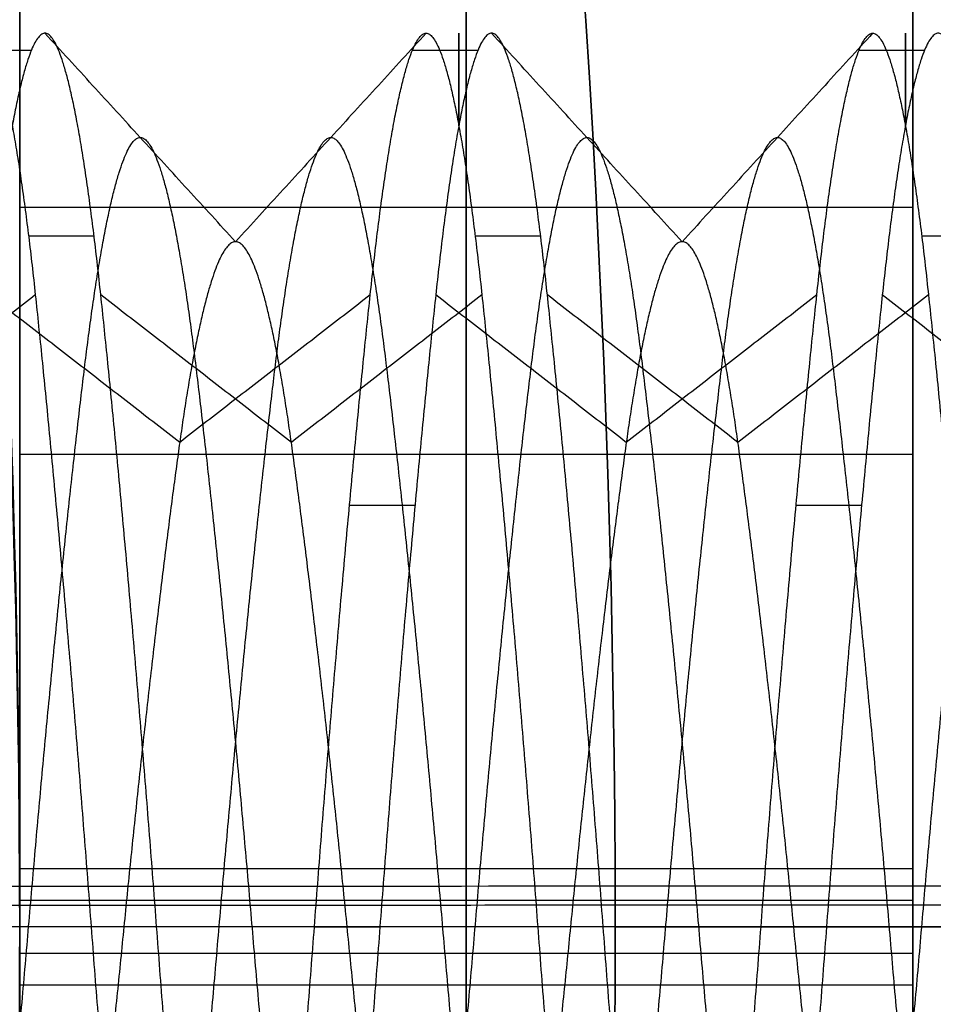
# Model space of a CAD drawing. Header units: millimetres. Extents: x -34.2 to 34.2, y -30.9 to 31.1.
# Tile 68 of 77: x 22.5 to 24, y 0 to 1.7. Entities that reach past the tile are written whole.
import ezdxf

# ---------------------------------------------------------------- set-up
doc = ezdxf.new("R2010")
doc.units = ezdxf.units.MM
for name, color, linetype, true_color in [('COTAS', 252, 'Continuous', 0x696969), ('IGES level 1', 7, 'Continuous', 0xe5eaed), ('IGES level 12', 7, 'Continuous', 0xffffff), ('IGES level 18', 7, 'Continuous', 0xffffff), ('IGES level 3', 7, 'Continuous', 0xe5eaed), ('IGES level 5', 7, 'Continuous', 0xe5eaed)]:
    doc.layers.add(name, color=color, linetype=linetype, true_color=true_color)

# ---------------------------------------------------------------- blocks, each defined once
blk = doc.blocks.new('Kivi_7w')
at = {"layer": 'IGES level 1', "extrusion": (0, 0, -1)}
for centre, radius, start, end in [((-7.573064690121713e-29, 2.831068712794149e-15, 0.8499999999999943), 31, 90, 270.0000000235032), ((7.993605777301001e-15, 1.77635683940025e-15, 1.399999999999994), 31, 90.00000000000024, 270.0000000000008), ((-7.573064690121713e-29, 2.831068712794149e-15, 0.1500000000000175), 30.85, 90, 270.0000000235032), ((0, 0), 30.7, 90.00000000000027, 270.0000000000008), ((-7.573064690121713e-29, 2.831068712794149e-15), 25.75, 90.0000000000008, 270.0000000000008), ((-7.573064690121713e-29, 2.831068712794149e-15), 24.25, 90.0000000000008, 270.0000000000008), ((-7.573064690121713e-29, 2.831068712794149e-15, 0.8500000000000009), 23.5, 90, 270.0000000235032), ((-8.835242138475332e-29, -1.77635683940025e-15), 23.5, 90.00000000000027, 270.0000000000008), ((-7.573064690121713e-29, 2.831068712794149e-15, -6.000000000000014), 25.75, 150.8095696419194, 209.190430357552), ((-7.573064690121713e-29, 2.831068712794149e-15, -6), 24.25, 150.393656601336, 209.6063433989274), ((-8.931344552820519e-10, -2.459273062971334e-10, -12.00000000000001), 24.24999999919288, 164.6063433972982, 195.3936566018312)]:
    blk.add_arc(centre, radius, start, end, dxfattribs=at)
at = {"layer": 'IGES level 1'}
for centre, radius, start, end in [((-9.992007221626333e-15, 1.77635683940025e-15, -0.2999999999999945), 31, 270.0000000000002, 89.9999999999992), ((7.573064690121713e-29, 2.831068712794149e-15, -1.549999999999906), 30.85, 270, 90.00000001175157), ((1.262177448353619e-28, 1.77635683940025e-15, -1.7), 30.7, 270.0000000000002, 90.0000000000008), ((1.009741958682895e-28, 1.77635683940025e-15), 25.75, 270.0000000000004, 90.0000000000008), ((6.310887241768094e-29, 1.77635683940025e-15), 24.25, 270.0000000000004, 90.0000000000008), ((8.835242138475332e-29, 1.77635683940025e-15, -1.700000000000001), 23.5, 270.0000000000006, 90.0000000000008)]:
    blk.add_arc(centre, radius, start, end, dxfattribs=at)
for points in [[(23.49999998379, 3.552713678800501e-15), (24.249999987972, 3.552713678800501e-15)], [(23.50000000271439, 3.552713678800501e-15, -1.700000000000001), (30.6999999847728, 3.552713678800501e-15, -1.700000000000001)]]:
    blk.add_open_spline(points, degree=1, dxfattribs=at)
at = {"layer": 'IGES level 12', "extrusion": (-1, 0, 0)}
for centre in [(-2.831068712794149e-15, 4.299999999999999, -23.2375), (-2.831068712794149e-15, 4.299999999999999, -23.9875)]:
    blk.add_arc(centre, 1.5, 153.6895232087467, 206.3104768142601, dxfattribs=at)
at = {"layer": 'IGES level 12'}
for points, weights, knots in [([(22.245, 2.831068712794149e-15, 2.799999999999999), (22.291875, 0.6213203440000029, 2.799999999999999), (22.33875, 1.060660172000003, 3.239339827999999), (22.385625, 1.500000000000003, 3.678679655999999), (22.4325, 1.500000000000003, 4.299999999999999), (22.479375, 1.500000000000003, 4.921320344), (22.52625, 1.060660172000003, 5.360660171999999), (22.573125, 0.6213203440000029, 5.8), (22.62, 2.831068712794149e-15, 5.799999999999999)], [1, 0.923879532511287, 1, 0.923879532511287, 1, 0.923879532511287, 1, 0.923879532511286, 1], [-3.357142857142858, -3.357142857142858, -3.357142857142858, -3.339285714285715, -3.339285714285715, -3.321428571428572, -3.321428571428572, -3.303571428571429, -3.303571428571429, -3.285714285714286, -3.285714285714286, -3.285714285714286]), ([(22.73, 2.831068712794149e-15, 5.799999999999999), (22.683125, 0.6213203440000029, 5.800000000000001), (22.63625, 1.060660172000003, 5.360660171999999), (22.589375, 1.500000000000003, 4.921320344), (22.5425, 1.500000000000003, 4.299999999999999), (22.495625, 1.500000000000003, 3.678679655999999), (22.44875, 1.060660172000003, 3.239339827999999), (22.401875, 0.6213203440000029, 2.8), (22.355, 2.831068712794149e-15, 2.799999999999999)], [1, 0.923879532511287, 1, 0.923879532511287, 1, 0.923879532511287, 1, 0.923879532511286, 1], [-1.5104189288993, -1.5104189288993, -1.5104189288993, -1.492561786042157, -1.492561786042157, -1.474704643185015, -1.474704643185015, -1.456847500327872, -1.456847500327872, -1.438990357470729, -1.438990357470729, -1.438990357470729]), ([(22.995, 2.831068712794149e-15, 2.799999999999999), (23.041875, 0.6213203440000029, 2.8), (23.08875, 1.060660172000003, 3.239339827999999), (23.135625, 1.500000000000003, 3.678679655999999), (23.1825, 1.500000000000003, 4.299999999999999), (23.229375, 1.500000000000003, 4.921320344), (23.27625, 1.060660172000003, 5.360660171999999), (23.323125, 0.6213203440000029, 5.800000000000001), (23.37, 2.831068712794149e-15, 5.799999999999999)], [1, 0.923879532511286, 1, 0.923879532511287, 1, 0.923879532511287, 1, 0.923879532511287, 1], [-3.214285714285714, -3.214285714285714, -3.214285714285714, -3.196428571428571, -3.196428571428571, -3.178571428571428, -3.178571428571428, -3.160714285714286, -3.160714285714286, -3.142857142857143, -3.142857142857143, -3.142857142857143]), ([(23.48, 2.831068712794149e-15, 5.799999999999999), (23.433125, 0.6213203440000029, 5.800000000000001), (23.38625, 1.060660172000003, 5.360660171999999), (23.339375, 1.500000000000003, 4.921320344), (23.2925, 1.500000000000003, 4.299999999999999), (23.245625, 1.500000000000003, 3.678679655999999), (23.19875, 1.060660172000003, 3.239339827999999), (23.151875, 0.6213203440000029, 2.799999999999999), (23.105, 2.831068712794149e-15, 2.799999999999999)], [1, 0.923879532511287, 1, 0.923879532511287, 1, 0.923879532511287, 1, 0.923879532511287, 1], [-1.653276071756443, -1.653276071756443, -1.653276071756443, -1.6354189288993, -1.6354189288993, -1.617561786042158, -1.617561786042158, -1.599704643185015, -1.599704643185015, -1.581847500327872, -1.581847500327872, -1.581847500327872]), ([(23.745, 2.831068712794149e-15, 2.799999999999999), (23.791875, 0.6213203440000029, 2.799999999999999), (23.83875, 1.060660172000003, 3.239339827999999), (23.885625, 1.500000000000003, 3.678679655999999), (23.9325, 1.500000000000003, 4.299999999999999), (23.979375, 1.500000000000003, 4.921320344), (24.02625, 1.060660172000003, 5.360660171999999), (24.073125, 0.6213203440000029, 5.800000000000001), (24.12, 2.831068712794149e-15, 5.799999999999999)], [1, 0.923879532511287, 1, 0.923879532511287, 1, 0.923879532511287, 1, 0.923879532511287, 1], [-3.071428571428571, -3.071428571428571, -3.071428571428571, -3.053571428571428, -3.053571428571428, -3.035714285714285, -3.035714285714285, -3.017857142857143, -3.017857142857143, -3, -3, -3]), ([(24.23, 2.831068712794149e-15, 5.799999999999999), (24.183125, 0.621320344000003, 5.800000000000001), (24.13625, 1.060660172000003, 5.360660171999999), (24.089375, 1.500000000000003, 4.921320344), (24.0425, 1.500000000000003, 4.299999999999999), (23.995625, 1.500000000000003, 3.678679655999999), (23.94875, 1.060660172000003, 3.239339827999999), (23.901875, 0.6213203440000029, 2.8), (23.855, 2.831068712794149e-15, 2.799999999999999)], [1, 0.923879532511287, 1, 0.923879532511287, 1, 0.923879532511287, 1, 0.923879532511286, 1], [-1.796133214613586, -1.796133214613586, -1.796133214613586, -1.778276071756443, -1.778276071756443, -1.7604189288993, -1.7604189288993, -1.742561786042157, -1.742561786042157, -1.724704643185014, -1.724704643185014, -1.724704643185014]), ([(20.04988974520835, 1.289212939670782, 4.605867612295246), (20.08417035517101, 1.202507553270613, 4.971325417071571), (20.11625, 0.9369164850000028, 5.236916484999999), (20.163125, 0.5488329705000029, 5.625), (20.21, 2.831068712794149e-15, 5.624999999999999), (20.256875, -0.5488329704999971, 5.625), (20.30375, -0.9369164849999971, 5.236916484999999), (20.350625, -1.324999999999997, 4.848832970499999), (20.3975, -1.324999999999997, 4.299999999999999), (20.444375, -1.324999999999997, 3.751167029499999), (20.49125, -0.9369164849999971, 3.363083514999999), (20.538125, -0.5488329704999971, 2.974999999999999), (20.585, 2.831068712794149e-15, 2.974999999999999), (20.631875, 0.5488329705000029, 2.974999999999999), (20.67875, 0.9369164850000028, 3.363083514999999), (20.725625, 1.325000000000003, 3.751167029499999), (20.7725, 1.325000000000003, 4.299999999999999), (20.819375, 1.325000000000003, 4.848832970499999), (20.86625, 0.9369164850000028, 5.236916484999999), (20.913125, 0.5488329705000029, 5.625), (20.96, 2.831068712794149e-15, 5.624999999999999), (21.006875, -0.5488329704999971, 5.625), (21.05375, -0.9369164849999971, 5.236916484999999), (21.100625, -1.324999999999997, 4.848832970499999), (21.1475, -1.324999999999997, 4.299999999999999), (21.194375, -1.324999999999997, 3.751167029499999), (21.24125, -0.9369164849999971, 3.363083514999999), (21.288125, -0.5488329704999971, 2.974999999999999), (21.335, 2.831068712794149e-15, 2.974999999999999), (21.381875, 0.5488329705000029, 2.974999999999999), (21.42875, 0.9369164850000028, 3.363083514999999), (21.475625, 1.325000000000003, 3.751167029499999), (21.5225, 1.325000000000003, 4.299999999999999), (21.569375, 1.325000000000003, 4.848832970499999), (21.61625, 0.9369164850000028, 5.236916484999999), (21.663125, 0.5488329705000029, 5.625), (21.71, 2.831068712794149e-15, 5.624999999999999), (21.756875, -0.5488329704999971, 5.625), (21.80375, -0.9369164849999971, 5.236916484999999), (21.850625, -1.324999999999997, 4.848832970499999), (21.8975, -1.324999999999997, 4.299999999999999), (21.944375, -1.324999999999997, 3.751167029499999), (21.99125, -0.9369164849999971, 3.363083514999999), (22.038125, -0.5488329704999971, 2.974999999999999), (22.085, 2.831068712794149e-15, 2.974999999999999), (22.131875, 0.5488329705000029, 2.974999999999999), (22.17875, 0.9369164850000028, 3.363083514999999), (22.225625, 1.325000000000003, 3.751167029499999), (22.2725, 1.325000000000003, 4.299999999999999), (22.319375, 1.325000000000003, 4.848832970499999), (22.36625, 0.9369164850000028, 5.236916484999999), (22.413125, 0.5488329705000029, 5.625), (22.46, 2.831068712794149e-15, 5.624999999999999), (22.506875, -0.5488329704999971, 5.625), (22.55375, -0.9369164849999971, 5.236916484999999), (22.600625, -1.324999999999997, 4.848832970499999), (22.6475, -1.324999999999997, 4.299999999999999), (22.694375, -1.324999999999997, 3.751167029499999), (22.74125, -0.9369164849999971, 3.363083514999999), (22.788125, -0.5488329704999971, 2.974999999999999), (22.835, 2.831068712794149e-15, 2.974999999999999), (22.881875, 0.5488329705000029, 2.974999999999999), (22.92875, 0.9369164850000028, 3.363083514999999), (22.975625, 1.325000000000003, 3.751167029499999), (23.0225, 1.325000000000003, 4.299999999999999), (23.069375, 1.325000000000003, 4.848832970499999), (23.11625, 0.9369164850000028, 5.236916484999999), (23.163125, 0.5488329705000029, 5.625), (23.21, 2.831068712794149e-15, 5.624999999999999), (23.256875, -0.5488329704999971, 5.625), (23.30375, -0.9369164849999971, 5.236916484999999), (23.350625, -1.324999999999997, 4.848832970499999), (23.3975, -1.324999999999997, 4.299999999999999), (23.444375, -1.324999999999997, 3.751167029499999), (23.49125, -0.9369164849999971, 3.363083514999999), (23.538125, -0.5488329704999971, 2.974999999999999), (23.585, 2.831068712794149e-15, 2.974999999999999), (23.631875, 0.5488329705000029, 2.974999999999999), (23.67875, 0.9369164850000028, 3.363083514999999), (23.725625, 1.325000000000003, 3.751167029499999), (23.7725, 1.325000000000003, 4.299999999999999), (23.819375, 1.325000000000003, 4.848832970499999), (23.86625, 0.9369164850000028, 5.236916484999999), (23.913125, 0.5488329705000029, 5.625), (23.96, 2.831068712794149e-15, 5.624999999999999), (24.006875, -0.5488329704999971, 5.625), (24.05375, -0.9369164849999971, 5.236916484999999), (24.100625, -1.324999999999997, 4.848832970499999), (24.1475, -1.324999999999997, 4.299999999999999), (24.194375, -1.324999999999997, 3.751167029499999), (24.24125, -0.9369164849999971, 3.363083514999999), (24.288125, -0.5488329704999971, 2.974999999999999), (24.335, 2.831068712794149e-15, 2.974999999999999), (24.381875, 0.5488329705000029, 2.974999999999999), (24.42875, 0.9369164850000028, 3.363083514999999), (24.475625, 1.325000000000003, 3.751167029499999), (24.5225, 1.325000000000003, 4.299999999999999), (24.569375, 1.325000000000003, 4.848832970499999), (24.61625, 0.9369164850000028, 5.236916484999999), (24.663125, 0.5488329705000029, 5.625), (24.71, 2.831068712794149e-15, 5.624999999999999)], [0.968103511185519, 0.9466233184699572, 1, 0.923879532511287, 1, 0.923879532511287, 1, 0.923879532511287, 1, 0.923879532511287, 1, 0.923879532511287, 1, 0.923879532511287, 1, 0.923879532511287, 1, 0.923879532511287, 1, 0.923879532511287, 1, 0.923879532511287, 1, 0.923879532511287, 1, 0.923879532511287, 1, 0.923879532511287, 1, 0.923879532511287, 1, 0.923879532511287, 1, 0.923879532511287, 1, 0.923879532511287, 1, 0.923879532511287, 1, 0.923879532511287, 1, 0.923879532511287, 1, 0.923879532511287, 1, 0.923879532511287, 1, 0.923879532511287, 1, 0.923879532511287, 1, 0.923879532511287, 1, 0.923879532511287, 1, 0.923879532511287, 1, 0.923879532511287, 1, 0.923879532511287, 1, 0.923879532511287, 1, 0.923879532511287, 1, 0.923879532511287, 1, 0.923879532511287, 1, 0.923879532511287, 1, 0.923879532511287, 1, 0.923879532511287, 1, 0.923879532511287, 1, 0.923879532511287, 1, 0.923879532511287, 1, 0.923879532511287, 1, 0.923879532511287, 1, 0.923879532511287, 1, 0.923879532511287, 1, 0.923879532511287, 1, 0.923879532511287, 1, 0.923879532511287, 1, 0.923879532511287, 1, 0.923879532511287, 1, 0.923879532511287, 1], [0.1124783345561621, 0.1124783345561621, 0.1124783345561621, 0.125, 0.125, 0.142857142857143, 0.142857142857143, 0.160714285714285, 0.160714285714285, 0.178571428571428, 0.178571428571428, 0.196428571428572, 0.196428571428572, 0.214285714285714, 0.214285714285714, 0.232142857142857, 0.232142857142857, 0.25, 0.25, 0.267857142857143, 0.267857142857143, 0.285714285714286, 0.285714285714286, 0.303571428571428, 0.303571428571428, 0.321428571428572, 0.321428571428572, 0.339285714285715, 0.339285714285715, 0.357142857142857, 0.357142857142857, 0.375, 0.375, 0.392857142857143, 0.392857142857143, 0.410714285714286, 0.410714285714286, 0.428571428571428, 0.428571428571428, 0.446428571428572, 0.446428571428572, 0.464285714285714, 0.464285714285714, 0.482142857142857, 0.482142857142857, 0.5, 0.5, 0.517857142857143, 0.517857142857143, 0.535714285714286, 0.535714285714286, 0.553571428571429, 0.553571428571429, 0.571428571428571, 0.571428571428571, 0.589285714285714, 0.589285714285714, 0.607142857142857, 0.607142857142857, 0.625, 0.625, 0.642857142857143, 0.642857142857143, 0.660714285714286, 0.660714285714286, 0.678571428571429, 0.678571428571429, 0.696428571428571, 0.696428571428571, 0.714285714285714, 0.714285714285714, 0.732142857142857, 0.732142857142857, 0.75, 0.75, 0.767857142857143, 0.767857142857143, 0.785714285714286, 0.785714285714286, 0.803571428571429, 0.803571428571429, 0.821428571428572, 0.821428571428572, 0.839285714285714, 0.839285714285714, 0.857142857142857, 0.857142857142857, 0.875, 0.875, 0.892857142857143, 0.892857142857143, 0.910714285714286, 0.910714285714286, 0.928571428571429, 0.928571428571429, 0.946428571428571, 0.946428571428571, 0.964285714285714, 0.964285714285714, 0.982142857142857, 0.982142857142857, 1, 1, 1]), ([(20.05010925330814, -1.289210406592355, 4.605878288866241), (20.06425886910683, -1.324999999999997, 4.455032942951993), (20.0775, -1.324999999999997, 4.299999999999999), (20.124375, -1.324999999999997, 3.751167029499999), (20.17125, -0.9369164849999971, 3.363083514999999), (20.218125, -0.5488329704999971, 2.974999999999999), (20.265, 2.831068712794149e-15, 2.974999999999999), (20.311875, 0.5488329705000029, 2.974999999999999), (20.35875, 0.9369164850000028, 3.363083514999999), (20.405625, 1.325000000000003, 3.751167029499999), (20.4525, 1.325000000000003, 4.299999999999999), (20.499375, 1.325000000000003, 4.848832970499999), (20.54625, 0.9369164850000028, 5.236916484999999), (20.593125, 0.5488329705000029, 5.625), (20.64, 2.831068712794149e-15, 5.624999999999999), (20.686875, -0.5488329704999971, 5.625), (20.73375, -0.9369164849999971, 5.236916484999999), (20.780625, -1.324999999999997, 4.848832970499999), (20.8275, -1.324999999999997, 4.299999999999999), (20.874375, -1.324999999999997, 3.751167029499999), (20.92125, -0.9369164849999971, 3.363083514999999), (20.968125, -0.5488329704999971, 2.974999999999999), (21.015, 2.831068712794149e-15, 2.974999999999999), (21.061875, 0.5488329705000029, 2.974999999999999), (21.10875, 0.9369164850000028, 3.363083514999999), (21.155625, 1.325000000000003, 3.751167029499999), (21.2025, 1.325000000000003, 4.299999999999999), (21.249375, 1.325000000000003, 4.848832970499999), (21.29625, 0.9369164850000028, 5.236916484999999), (21.343125, 0.5488329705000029, 5.625), (21.39, 2.831068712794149e-15, 5.624999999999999), (21.436875, -0.5488329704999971, 5.625), (21.48375, -0.9369164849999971, 5.236916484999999), (21.530625, -1.324999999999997, 4.848832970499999), (21.5775, -1.324999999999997, 4.299999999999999), (21.624375, -1.324999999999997, 3.751167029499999), (21.67125, -0.9369164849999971, 3.363083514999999), (21.718125, -0.5488329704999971, 2.974999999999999), (21.765, 2.831068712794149e-15, 2.974999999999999), (21.811875, 0.5488329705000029, 2.974999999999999), (21.85875, 0.9369164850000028, 3.363083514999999), (21.905625, 1.325000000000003, 3.751167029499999), (21.9525, 1.325000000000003, 4.299999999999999), (21.999375, 1.325000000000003, 4.848832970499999), (22.04625, 0.9369164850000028, 5.236916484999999), (22.093125, 0.5488329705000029, 5.625), (22.14, 2.831068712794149e-15, 5.624999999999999), (22.186875, -0.5488329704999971, 5.625), (22.23375, -0.9369164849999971, 5.236916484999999), (22.280625, -1.324999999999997, 4.848832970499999), (22.3275, -1.324999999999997, 4.299999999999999), (22.374375, -1.324999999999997, 3.751167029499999), (22.42125, -0.9369164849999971, 3.363083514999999), (22.468125, -0.5488329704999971, 2.974999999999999), (22.515, 2.831068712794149e-15, 2.974999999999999), (22.561875, 0.5488329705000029, 2.974999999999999), (22.60875, 0.9369164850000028, 3.363083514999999), (22.655625, 1.325000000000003, 3.751167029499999), (22.7025, 1.325000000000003, 4.299999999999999), (22.749375, 1.325000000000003, 4.848832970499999), (22.79625, 0.9369164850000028, 5.236916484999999), (22.843125, 0.5488329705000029, 5.625), (22.89, 2.831068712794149e-15, 5.624999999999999), (22.936875, -0.5488329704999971, 5.625), (22.98375, -0.9369164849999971, 5.236916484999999), (23.030625, -1.324999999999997, 4.848832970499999), (23.0775, -1.324999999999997, 4.299999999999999), (23.124375, -1.324999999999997, 3.751167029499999), (23.17125, -0.9369164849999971, 3.363083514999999), (23.218125, -0.5488329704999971, 2.974999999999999), (23.265, 2.831068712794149e-15, 2.974999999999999), (23.311875, 0.5488329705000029, 2.974999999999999), (23.35875, 0.9369164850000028, 3.363083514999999), (23.405625, 1.325000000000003, 3.751167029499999), (23.4525, 1.325000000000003, 4.299999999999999), (23.499375, 1.325000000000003, 4.848832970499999), (23.54625, 0.9369164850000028, 5.236916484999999), (23.593125, 0.5488329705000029, 5.625), (23.64, 2.831068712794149e-15, 5.624999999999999), (23.686875, -0.5488329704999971, 5.625), (23.73375, -0.9369164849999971, 5.236916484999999), (23.780625, -1.324999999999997, 4.848832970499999), (23.8275, -1.324999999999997, 4.299999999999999), (23.874375, -1.324999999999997, 3.751167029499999), (23.92125, -0.9369164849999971, 3.363083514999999), (23.968125, -0.5488329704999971, 2.974999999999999), (24.015, 2.831068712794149e-15, 2.974999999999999), (24.061875, 0.5488329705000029, 2.974999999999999), (24.10875, 0.9369164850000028, 3.363083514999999), (24.155625, 1.325000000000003, 3.751167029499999), (24.2025, 1.325000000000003, 4.299999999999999), (24.249375, 1.325000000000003, 4.848832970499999), (24.29625, 0.9369164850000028, 5.236916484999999), (24.343125, 0.5488329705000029, 5.625), (24.39, 2.831068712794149e-15, 5.624999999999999)], [0.9681028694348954, 0.9772554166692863, 1, 0.923879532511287, 1, 0.923879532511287, 1, 0.923879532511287, 1, 0.923879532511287, 1, 0.923879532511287, 1, 0.923879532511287, 1, 0.923879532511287, 1, 0.923879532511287, 1, 0.923879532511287, 1, 0.923879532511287, 1, 0.923879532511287, 1, 0.923879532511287, 1, 0.923879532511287, 1, 0.923879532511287, 1, 0.923879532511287, 1, 0.923879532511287, 1, 0.923879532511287, 1, 0.923879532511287, 1, 0.923879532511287, 1, 0.923879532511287, 1, 0.923879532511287, 1, 0.923879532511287, 1, 0.923879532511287, 1, 0.923879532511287, 1, 0.923879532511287, 1, 0.923879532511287, 1, 0.923879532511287, 1, 0.923879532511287, 1, 0.923879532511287, 1, 0.923879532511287, 1, 0.923879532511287, 1, 0.923879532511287, 1, 0.923879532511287, 1, 0.923879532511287, 1, 0.923879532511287, 1, 0.923879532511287, 1, 0.923879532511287, 1, 0.923879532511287, 1, 0.923879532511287, 1, 0.923879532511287, 1, 0.923879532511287, 1, 0.923879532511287, 1, 0.923879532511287, 1, 0.923879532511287, 1, 0.923879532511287, 1, 0.923879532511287, 1], [0.1732357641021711, 0.1732357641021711, 0.1732357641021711, 0.178571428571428, 0.178571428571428, 0.196428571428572, 0.196428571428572, 0.214285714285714, 0.214285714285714, 0.232142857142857, 0.232142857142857, 0.25, 0.25, 0.267857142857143, 0.267857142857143, 0.285714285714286, 0.285714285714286, 0.303571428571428, 0.303571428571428, 0.321428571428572, 0.321428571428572, 0.339285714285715, 0.339285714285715, 0.357142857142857, 0.357142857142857, 0.375, 0.375, 0.392857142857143, 0.392857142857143, 0.410714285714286, 0.410714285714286, 0.428571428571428, 0.428571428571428, 0.446428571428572, 0.446428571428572, 0.464285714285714, 0.464285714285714, 0.482142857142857, 0.482142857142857, 0.5, 0.5, 0.517857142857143, 0.517857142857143, 0.535714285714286, 0.535714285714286, 0.553571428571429, 0.553571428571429, 0.571428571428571, 0.571428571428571, 0.589285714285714, 0.589285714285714, 0.607142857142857, 0.607142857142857, 0.625, 0.625, 0.642857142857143, 0.642857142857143, 0.660714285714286, 0.660714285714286, 0.678571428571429, 0.678571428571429, 0.696428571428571, 0.696428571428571, 0.714285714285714, 0.714285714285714, 0.732142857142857, 0.732142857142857, 0.75, 0.75, 0.767857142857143, 0.767857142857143, 0.785714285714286, 0.785714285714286, 0.803571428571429, 0.803571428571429, 0.821428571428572, 0.821428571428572, 0.839285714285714, 0.839285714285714, 0.857142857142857, 0.857142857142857, 0.875, 0.875, 0.892857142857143, 0.892857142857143, 0.910714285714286, 0.910714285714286, 0.928571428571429, 0.928571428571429, 0.946428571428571, 0.946428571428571, 0.964285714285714, 0.964285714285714, 0.982142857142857, 0.982142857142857, 1, 1, 1]), ([(24.55, 2.831068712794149e-15, 5.449999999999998), (24.50312500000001, 0.4763455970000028, 5.45), (24.45625, 0.8131727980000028, 5.113172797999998), (24.40937500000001, 1.150000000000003, 4.776345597), (24.3625, 1.150000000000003, 4.299999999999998), (24.31562500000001, 1.150000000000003, 3.823654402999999), (24.26875, 0.8131727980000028, 3.486827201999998), (24.22187500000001, 0.4763455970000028, 3.149999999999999), (24.175, 2.831068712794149e-15, 3.149999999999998), (24.12812500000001, -0.4763455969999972, 3.149999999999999), (24.08125, -0.8131727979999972, 3.486827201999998), (24.03437500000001, -1.149999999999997, 3.823654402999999), (23.9875, -1.149999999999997, 4.299999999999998), (23.94062500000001, -1.149999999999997, 4.776345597), (23.89375, -0.8131727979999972, 5.113172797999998), (23.84687500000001, -0.4763455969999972, 5.45), (23.8, 2.831068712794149e-15, 5.449999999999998), (23.75312500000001, 0.4763455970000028, 5.45), (23.70625, 0.8131727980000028, 5.113172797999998), (23.659375, 1.150000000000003, 4.776345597), (23.6125, 1.150000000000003, 4.299999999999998), (23.565625, 1.150000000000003, 3.823654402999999), (23.51875, 0.8131727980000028, 3.486827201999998), (23.471875, 0.4763455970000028, 3.149999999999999), (23.425, 2.831068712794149e-15, 3.149999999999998), (23.378125, -0.4763455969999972, 3.149999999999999), (23.33125, -0.8131727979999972, 3.486827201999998), (23.284375, -1.149999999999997, 3.823654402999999), (23.2375, -1.149999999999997, 4.299999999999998), (23.190625, -1.149999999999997, 4.776345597), (23.14375, -0.8131727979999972, 5.113172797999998), (23.096875, -0.4763455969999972, 5.45), (23.05, 2.831068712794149e-15, 5.449999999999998), (23.003125, 0.4763455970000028, 5.45), (22.95625, 0.8131727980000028, 5.113172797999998), (22.909375, 1.150000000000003, 4.776345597), (22.8625, 1.150000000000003, 4.299999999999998), (22.815625, 1.150000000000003, 3.823654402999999), (22.76875, 0.8131727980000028, 3.486827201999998), (22.721875, 0.4763455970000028, 3.149999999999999), (22.675, 2.831068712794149e-15, 3.149999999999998), (22.628125, -0.4763455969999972, 3.149999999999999), (22.58125, -0.8131727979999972, 3.486827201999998), (22.534375, -1.149999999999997, 3.823654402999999), (22.4875, -1.149999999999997, 4.299999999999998), (22.440625, -1.149999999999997, 4.776345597), (22.39375, -0.8131727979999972, 5.113172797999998), (22.346875, -0.4763455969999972, 5.45), (22.3, 2.831068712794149e-15, 5.449999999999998), (22.25312500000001, 0.4763455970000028, 5.45), (22.20625, 0.8131727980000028, 5.113172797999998), (22.15937500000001, 1.150000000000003, 4.776345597), (22.1125, 1.150000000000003, 4.299999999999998), (22.06562500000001, 1.150000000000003, 3.823654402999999), (22.01875, 0.8131727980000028, 3.486827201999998), (21.97187500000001, 0.4763455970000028, 3.149999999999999), (21.925, 2.831068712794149e-15, 3.149999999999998), (21.87812500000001, -0.4763455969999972, 3.149999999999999), (21.83125, -0.8131727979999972, 3.486827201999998), (21.78437500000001, -1.149999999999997, 3.823654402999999), (21.7375, -1.149999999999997, 4.299999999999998), (21.69062500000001, -1.149999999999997, 4.776345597), (21.64375, -0.8131727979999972, 5.113172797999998), (21.59687500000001, -0.4763455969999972, 5.45), (21.55, 2.831068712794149e-15, 5.449999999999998), (21.50312500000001, 0.4763455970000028, 5.45), (21.45625, 0.8131727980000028, 5.113172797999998), (21.409375, 1.150000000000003, 4.776345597), (21.3625, 1.150000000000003, 4.299999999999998), (21.315625, 1.150000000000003, 3.823654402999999), (21.26875, 0.8131727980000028, 3.486827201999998), (21.221875, 0.4763455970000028, 3.149999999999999), (21.175, 2.831068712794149e-15, 3.149999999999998), (21.128125, -0.4763455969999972, 3.149999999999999), (21.08125, -0.8131727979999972, 3.486827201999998), (21.034375, -1.149999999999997, 3.823654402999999), (20.9875, -1.149999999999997, 4.299999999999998), (20.940625, -1.149999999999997, 4.776345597), (20.89375, -0.8131727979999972, 5.113172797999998), (20.846875, -0.4763455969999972, 5.45), (20.8, 2.831068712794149e-15, 5.449999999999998), (20.753125, 0.4763455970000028, 5.45), (20.70625, 0.8131727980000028, 5.113172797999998), (20.659375, 1.150000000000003, 4.776345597), (20.6125, 1.150000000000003, 4.299999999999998), (20.565625, 1.150000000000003, 3.823654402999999), (20.51875, 0.8131727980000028, 3.486827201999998), (20.471875, 0.4763455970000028, 3.149999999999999), (20.425, 2.831068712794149e-15, 3.149999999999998), (20.378125, -0.4763455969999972, 3.149999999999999), (20.33125, -0.8131727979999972, 3.486827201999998), (20.284375, -1.149999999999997, 3.823654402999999), (20.2375, -1.149999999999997, 4.299999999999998), (20.190625, -1.149999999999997, 4.776345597), (20.14375, -0.8131727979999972, 5.113172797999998), (20.096875, -0.4763455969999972, 5.45), (20.05, 2.831068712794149e-15, 5.449999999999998)], [1, 0.923879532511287, 1, 0.923879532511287, 1, 0.923879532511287, 1, 0.923879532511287, 1, 0.923879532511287, 1, 0.923879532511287, 1, 0.923879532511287, 1, 0.923879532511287, 1, 0.923879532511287, 1, 0.923879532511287, 1, 0.923879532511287, 1, 0.923879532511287, 1, 0.923879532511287, 1, 0.923879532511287, 1, 0.923879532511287, 1, 0.923879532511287, 1, 0.923879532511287, 1, 0.923879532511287, 1, 0.923879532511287, 1, 0.923879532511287, 1, 0.923879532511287, 1, 0.923879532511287, 1, 0.923879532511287, 1, 0.923879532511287, 1, 0.923879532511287, 1, 0.923879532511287, 1, 0.923879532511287, 1, 0.923879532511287, 1, 0.923879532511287, 1, 0.923879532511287, 1, 0.923879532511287, 1, 0.923879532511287, 1, 0.923879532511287, 1, 0.923879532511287, 1, 0.923879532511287, 1, 0.923879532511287, 1, 0.923879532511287, 1, 0.923879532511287, 1, 0.923879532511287, 1, 0.923879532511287, 1, 0.923879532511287, 1, 0.923879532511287, 1, 0.923879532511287, 1, 0.923879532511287, 1, 0.923879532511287, 1, 0.923879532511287, 1, 0.923879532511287, 1, 0.923879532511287, 1], [-1.857142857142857, -1.857142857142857, -1.857142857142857, -1.839285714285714, -1.839285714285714, -1.821428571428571, -1.821428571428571, -1.803571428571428, -1.803571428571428, -1.785714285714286, -1.785714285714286, -1.767857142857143, -1.767857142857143, -1.75, -1.75, -1.732142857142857, -1.732142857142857, -1.714285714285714, -1.714285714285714, -1.696428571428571, -1.696428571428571, -1.678571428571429, -1.678571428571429, -1.660714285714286, -1.660714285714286, -1.642857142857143, -1.642857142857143, -1.625, -1.625, -1.607142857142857, -1.607142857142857, -1.589285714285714, -1.589285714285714, -1.571428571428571, -1.571428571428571, -1.553571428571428, -1.553571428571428, -1.535714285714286, -1.535714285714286, -1.517857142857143, -1.517857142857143, -1.5, -1.5, -1.482142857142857, -1.482142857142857, -1.464285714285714, -1.464285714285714, -1.446428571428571, -1.446428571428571, -1.428571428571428, -1.428571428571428, -1.410714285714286, -1.410714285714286, -1.392857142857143, -1.392857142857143, -1.375, -1.375, -1.357142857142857, -1.357142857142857, -1.339285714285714, -1.339285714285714, -1.321428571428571, -1.321428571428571, -1.303571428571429, -1.303571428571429, -1.285714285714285, -1.285714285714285, -1.267857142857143, -1.267857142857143, -1.25, -1.25, -1.232142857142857, -1.232142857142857, -1.214285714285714, -1.214285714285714, -1.196428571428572, -1.196428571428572, -1.178571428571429, -1.178571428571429, -1.160714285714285, -1.160714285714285, -1.142857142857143, -1.142857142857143, -1.125, -1.125, -1.107142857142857, -1.107142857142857, -1.089285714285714, -1.089285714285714, -1.071428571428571, -1.071428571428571, -1.053571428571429, -1.053571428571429, -1.035714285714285, -1.035714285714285, -1.017857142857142, -1.017857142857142, -1, -1, -1]), ([(22.62, 2.831068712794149e-15, 5.799999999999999), (22.666875, -0.6213203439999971, 5.800000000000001), (22.71375, -1.060660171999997, 5.360660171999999), (22.760625, -1.499999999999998, 4.921320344), (22.8075, -1.499999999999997, 4.299999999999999), (22.854375, -1.499999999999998, 3.678679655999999), (22.90125, -1.060660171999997, 3.239339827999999), (22.948125, -0.6213203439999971, 2.799999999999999), (22.995, 2.831068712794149e-15, 2.799999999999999)], [1, 0.923879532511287, 1, 0.923879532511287, 1, 0.923879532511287, 1, 0.923879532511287, 1], [-3.285714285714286, -3.285714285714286, -3.285714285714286, -3.267857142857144, -3.267857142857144, -3.25, -3.25, -3.232142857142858, -3.232142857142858, -3.214285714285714, -3.214285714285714, -3.214285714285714]), ([(23.105, 2.831068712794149e-15, 2.799999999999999), (23.058125, -0.6213203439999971, 2.799999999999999), (23.01125, -1.060660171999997, 3.239339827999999), (22.964375, -1.499999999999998, 3.678679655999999), (22.9175, -1.499999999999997, 4.299999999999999), (22.870625, -1.499999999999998, 4.921320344), (22.82375, -1.060660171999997, 5.360660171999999), (22.776875, -0.6213203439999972, 5.8), (22.73, 2.831068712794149e-15, 5.799999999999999)], [1, 0.923879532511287, 1, 0.923879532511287, 1, 0.923879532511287, 1, 0.923879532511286, 1], [-1.581847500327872, -1.581847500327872, -1.581847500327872, -1.563990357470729, -1.563990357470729, -1.546133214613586, -1.546133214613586, -1.528276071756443, -1.528276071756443, -1.5104189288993, -1.5104189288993, -1.5104189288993]), ([(23.37, 2.831068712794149e-15, 5.799999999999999), (23.416875, -0.6213203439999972, 5.8), (23.46375, -1.060660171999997, 5.360660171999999), (23.510625, -1.499999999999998, 4.921320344), (23.5575, -1.499999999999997, 4.299999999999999), (23.604375, -1.499999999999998, 3.678679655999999), (23.65125, -1.060660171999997, 3.239339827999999), (23.698125, -0.6213203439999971, 2.799999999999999), (23.745, 2.831068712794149e-15, 2.799999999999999)], [1, 0.923879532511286, 1, 0.923879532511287, 1, 0.923879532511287, 1, 0.923879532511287, 1], [-3.142857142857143, -3.142857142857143, -3.142857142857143, -3.125, -3.125, -3.107142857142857, -3.107142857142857, -3.089285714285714, -3.089285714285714, -3.071428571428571, -3.071428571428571, -3.071428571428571]), ([(23.855, 2.831068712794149e-15, 2.799999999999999), (23.808125, -0.6213203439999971, 2.799999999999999), (23.76125, -1.060660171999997, 3.239339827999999), (23.714375, -1.499999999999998, 3.678679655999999), (23.6675, -1.499999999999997, 4.299999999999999), (23.620625, -1.499999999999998, 4.921320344), (23.57375, -1.060660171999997, 5.360660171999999), (23.526875, -0.6213203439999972, 5.8), (23.48, 2.831068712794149e-15, 5.799999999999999)], [1, 0.923879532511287, 1, 0.923879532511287, 1, 0.923879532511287, 1, 0.923879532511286, 1], [-1.724704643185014, -1.724704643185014, -1.724704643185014, -1.706847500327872, -1.706847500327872, -1.688990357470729, -1.688990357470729, -1.671133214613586, -1.671133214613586, -1.653276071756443, -1.653276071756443, -1.653276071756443])]:
    blk.add_rational_spline(points, weights, degree=2, knots=knots, dxfattribs=at)
for points in [[(22.8625, 1.150000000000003, 4.299999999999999), (22.5425, 1.500000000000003, 4.299999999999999)], [(23.1825, 1.500000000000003, 4.299999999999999), (22.86250000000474, 1.150000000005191, 4.299999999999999)], [(23.6125, 1.150000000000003, 4.299999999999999), (23.2925, 1.500000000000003, 4.299999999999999)], [(23.9325, 1.500000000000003, 4.299999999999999), (23.61250000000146, 1.150000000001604, 4.299999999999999)], [(22.51945985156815, 1.471177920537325, 4.007364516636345), (22.40945985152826, 1.471177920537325, 4.007364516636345)], [(23.26945985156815, 1.471177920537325, 4.007364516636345), (23.15945985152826, 1.471177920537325, 4.007364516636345)], [(24.01945985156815, 1.471177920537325, 4.007364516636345), (23.90945985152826, 1.471177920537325, 4.007364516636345)], [(22.62488745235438, 1.159515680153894, 5.251589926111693), (22.5148874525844, 1.159515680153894, 5.251589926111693)], [(23.37488745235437, 1.159515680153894, 5.251589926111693), (23.2648874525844, 1.159515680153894, 5.251589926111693)], [(24.12488745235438, 1.159515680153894, 5.251589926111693), (24.0148874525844, 1.159515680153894, 5.251589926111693)], [(22.52625, 1.060660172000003, 5.360660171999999), (22.20625000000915, 0.8131727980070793, 5.113172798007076)], [(22.76875, 0.8131727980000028, 3.486827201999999), (22.44875, 1.060660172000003, 3.239339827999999)], [(22.95625, 0.8131727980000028, 5.113172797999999), (22.63625, 1.060660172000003, 5.360660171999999)], [(23.08875, 1.060660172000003, 3.239339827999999), (22.76875000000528, 0.8131727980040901, 3.486827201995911)], [(23.27625, 1.060660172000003, 5.360660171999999), (22.95625000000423, 0.8131727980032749, 5.113172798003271)], [(23.51875, 0.8131727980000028, 3.486827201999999), (23.19875, 1.060660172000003, 3.239339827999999)], [(23.70625, 0.8131727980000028, 5.113172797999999), (23.38625, 1.060660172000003, 5.360660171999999)], [(23.83875, 1.060660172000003, 3.239339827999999), (23.51875000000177, 0.8131727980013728, 3.486827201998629)], [(24.02625, 1.060660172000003, 5.360660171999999), (23.70625000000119, 0.8131727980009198, 5.113172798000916)], [(24.26875, 0.8131727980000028, 3.486827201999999), (23.94875, 1.060660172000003, 3.239339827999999)], [(23.1638525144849, 0.7070951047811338, 2.977118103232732), (23.05385251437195, 0.7070951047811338, 2.977118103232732)], [(23.9138525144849, 0.7070951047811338, 2.977118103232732), (23.80385251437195, 0.7070951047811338, 2.977118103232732)], [(22.62, 2.831068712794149e-15, 5.799999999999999), (22.30000000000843, 2.831068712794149e-15, 5.450000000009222)], [(22.675, 2.831068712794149e-15, 3.149999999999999), (22.355, 2.831068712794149e-15, 2.799999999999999)], [(22.73, 2.831068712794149e-15, 5.799999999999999), (22.62, 2.831068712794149e-15, 5.799999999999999)], [(22.995, 2.831068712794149e-15, 2.799999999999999), (22.67500000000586, 2.831068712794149e-15, 3.149999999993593)], [(23.05, 2.831068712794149e-15, 5.449999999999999), (22.73, 2.831068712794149e-15, 5.799999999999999)], [(22.995, 2.831068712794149e-15, 2.799999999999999), (23.105, 2.831068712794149e-15, 2.799999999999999)], [(23.37, 2.831068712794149e-15, 5.799999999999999), (23.05000000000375, 2.831068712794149e-15, 5.450000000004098)], [(23.425, 2.831068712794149e-15, 3.149999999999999), (23.105, 2.831068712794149e-15, 2.799999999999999)], [(23.48, 2.831068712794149e-15, 5.799999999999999), (23.37, 2.831068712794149e-15, 5.799999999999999)], [(23.745, 2.831068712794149e-15, 2.799999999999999), (23.42500000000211, 2.831068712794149e-15, 3.149999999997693)], [(23.8, 2.831068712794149e-15, 5.449999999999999), (23.48, 2.831068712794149e-15, 5.799999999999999)], [(23.745, 2.831068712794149e-15, 2.799999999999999), (23.855, 2.831068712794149e-15, 2.799999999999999)], [(24.12, 2.831068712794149e-15, 5.799999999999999), (23.80000000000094, 2.831068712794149e-15, 5.450000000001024)], [(24.175, 2.831068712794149e-15, 3.149999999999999), (23.855, 2.831068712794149e-15, 2.799999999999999)]]:
    blk.add_open_spline(points, degree=1, dxfattribs=at)
at = {"layer": 'IGES level 18', "extrusion": (1, 0, 0)}
for centre, radius, start, end in [((2.80331313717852e-15, 4.299999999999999, 22.5), 3.5, 268.4036327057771, 88.4036327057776), ((2.831068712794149e-15, 4.299999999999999, 23.25), 3.5, 268.4036327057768, 88.40363272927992), ((2.858824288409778e-15, 4.3, 22.5), 1.599999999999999, 268.4036327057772, 88.4036327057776), ((2.831068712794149e-15, 4.299999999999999, 23.25), 1.6, 268.4036327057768, 88.40363272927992), ((2.831068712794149e-15, 4.299999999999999, 22.5), 3.5, 88.4036327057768, 268.4036327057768), ((2.831068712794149e-15, 4.299999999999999, 23.25), 3.5, 88.40363272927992, 268.4036326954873), ((2.80331313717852e-15, 4.299999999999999, 22.5), 1.6, 88.4036327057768, 268.4036327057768), ((2.831068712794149e-15, 4.299999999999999, 23.25), 1.6, 88.40363272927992, 268.4036326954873)]:
    blk.add_arc(centre, radius, start, end, dxfattribs=at)
at = {"layer": 'IGES level 18', "extrusion": (-1, 0, 0)}
for centre, radius, start, end in [((-2.858824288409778e-15, 4.3, -24), 3.500000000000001, 91.59636729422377, 271.596367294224), ((-2.831068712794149e-15, 4.299999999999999, -24), 1.6, 91.5963672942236, 271.596367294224), ((-2.831068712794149e-15, 4.299999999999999, -24), 3.5, 271.5963672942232, 91.5963672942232), ((-2.831068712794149e-15, 4.299999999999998, -24), 1.600000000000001, 271.5963672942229, 91.5963672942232)]:
    blk.add_arc(centre, radius, start, end, dxfattribs=at)
at = {"layer": 'IGES level 18'}
for points in [[(22.5, 1.208059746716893, 3.250909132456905), (24, 1.208059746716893, 3.250909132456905)], [(22.5, 0.7932521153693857, 5.689514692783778), (24, 0.7932521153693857, 5.689514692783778)], [(24, 0.09750391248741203, 7.798641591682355), (22.5, 0.09750391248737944, 7.798641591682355)], [(22.5, 0.09750391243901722, 7.79864158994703), (22.5, 0.04457321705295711, 5.899379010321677)], [(24, 0.09750391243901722, 7.79864158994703), (24, 0.04457321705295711, 5.899379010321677)], [(22.5, 0.04457321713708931, 5.899379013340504), (24, 0.04457321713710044, 5.899379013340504)], [(24, -0.04457321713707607, 2.700620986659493), (22.5, -0.04457321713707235, 2.700620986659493)], [(22.5, -0.04457321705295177, 2.700620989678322), (22.5, -0.09750391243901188, 0.8013584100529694)], [(24, -0.04457321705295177, 2.700620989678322), (24, -0.09750391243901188, 0.8013584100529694)], [(22.5, -0.09750391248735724, 0.8013584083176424), (24, -0.09750391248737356, 0.8013584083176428)]]:
    blk.add_open_spline(points, degree=1, dxfattribs=at)
at = {"layer": 'IGES level 3', "extrusion": (-2.721527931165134e-31, -0.002279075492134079, -0.9999974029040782)}
blk.add_arc((2.913533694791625e-29, -0.009800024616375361, -14.299988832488), 22.5, 90.0000000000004, 270.0000000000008, dxfattribs=at)
at = {"layer": 'IGES level 3', "extrusion": (0, -0.002279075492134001, -0.9999974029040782)}
blk.add_arc((-7.573064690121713e-29, -0.00980002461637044, -6.299988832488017), 22.49999999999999, 90, 270.0000000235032, dxfattribs=at)
at = {"layer": 'IGES level 3', "extrusion": (-2.043556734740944e-31, 0.002279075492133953, 0.9999974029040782)}
blk.add_arc((-5.083450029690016e-29, -0.009800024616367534, -1.700011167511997), 22.5, 270.0000000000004, 90.0000000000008, dxfattribs=at)
at = {"layer": 'IGES level 3', "extrusion": (-9.819369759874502e-34, -0.002279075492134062, -0.9999974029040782)}
blk.add_arc((-7.573231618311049e-29, -0.009800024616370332, 1.700011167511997), 22.5, 90.0000000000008, 270.0000000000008, dxfattribs=at)
at = {"layer": 'IGES level 3'}
for points, knots in [([(22.465250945, -1.249996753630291, 4.302848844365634), (22.465250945, -1.249820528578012, 4.380171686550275), (22.465675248, -1.242444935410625, 4.459759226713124), (22.466948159, -1.218880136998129, 4.580186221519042), (22.467478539, -1.208945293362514, 4.620495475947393), (22.46875145, -1.184689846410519, 4.700968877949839), (22.469795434, -1.164471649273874, 4.755279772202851), (22.472531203, -1.110952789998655, 4.883666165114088), (22.476640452, -1.034653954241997, 5.033869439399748), (22.485639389, -0.8051840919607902, 5.262196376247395), (22.488162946, -0.7284430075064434, 5.319102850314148), (22.491234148, -0.6241058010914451, 5.38382051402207), (22.49213886, -0.591052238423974, 5.401971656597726), (22.493710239, -0.5295268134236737, 5.432821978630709), (22.494077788, -0.5151463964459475, 5.439730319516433), (22.498311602, -0.3156469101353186, 5.521737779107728), (22.500003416, -0.1513198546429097, 5.550403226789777), (22.499998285, 0.0806024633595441, 5.549791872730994), (22.49957337, 0.1601583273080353, 5.542390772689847), (22.498301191, 0.2805163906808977, 5.518803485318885), (22.497771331, 0.3207991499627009, 5.508863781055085), (22.496500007, 0.4012137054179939, 5.484605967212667), (22.495459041, 0.4554108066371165, 5.464421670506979), (22.492720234, 0.5840321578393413, 5.410781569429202), (22.488643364, 0.7333148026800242, 5.33508865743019), (22.479636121, 0.9619442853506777, 5.105498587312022), (22.477110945, 1.018874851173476, 5.028754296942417), (22.474039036, 1.083576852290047, 4.924526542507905), (22.473134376, 1.101714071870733, 4.89152784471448), (22.471563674, 1.132526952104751, 4.830152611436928), (22.471200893, 1.13933615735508, 4.816022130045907), (22.46695093, 1.221591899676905, 4.616330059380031), (22.465250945, 1.250349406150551, 4.45188565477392), (22.465250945, 1.249996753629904, 4.2971511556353)], [0, 0, 0, 0, 0.0624999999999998, 0.0624999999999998, 0.0937499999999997, 0.0937499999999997, 0.125, 0.125, 0.25, 0.25, 0.312500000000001, 0.312500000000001, 0.343750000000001, 0.343750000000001, 0.375000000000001, 0.375000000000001, 0.5, 0.5, 0.5625, 0.5625, 0.59375, 0.59375, 0.625, 0.625, 0.750000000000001, 0.750000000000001, 0.812500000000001, 0.812500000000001, 0.843750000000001, 0.843750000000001, 0.875000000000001, 0.875000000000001, 1, 1, 1, 1]), ([(22.465250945, -1.249996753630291, 4.302848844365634), (22.465250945, -1.249820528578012, 4.380171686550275), (22.465675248, -1.242444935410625, 4.459759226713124), (22.466948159, -1.218880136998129, 4.580186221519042), (22.467478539, -1.208945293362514, 4.620495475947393), (22.46875145, -1.184689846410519, 4.700968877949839), (22.469795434, -1.164471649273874, 4.755279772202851), (22.472531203, -1.110952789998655, 4.883666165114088), (22.476640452, -1.034653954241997, 5.033869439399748), (22.485639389, -0.8051840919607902, 5.262196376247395), (22.488162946, -0.7284430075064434, 5.319102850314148), (22.491234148, -0.6241058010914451, 5.38382051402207), (22.49213886, -0.591052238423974, 5.401971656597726), (22.493710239, -0.5295268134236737, 5.432821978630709), (22.494077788, -0.5151463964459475, 5.439730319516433), (22.498311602, -0.3156469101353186, 5.521737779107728), (22.500003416, -0.1513198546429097, 5.550403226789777), (22.499998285, 0.0806024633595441, 5.549791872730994), (22.49957337, 0.1601583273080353, 5.542390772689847), (22.498301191, 0.2805163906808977, 5.518803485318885), (22.497771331, 0.3207991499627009, 5.508863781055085), (22.496500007, 0.4012137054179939, 5.484605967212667), (22.495459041, 0.4554108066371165, 5.464421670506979), (22.492720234, 0.5840321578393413, 5.410781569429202), (22.488643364, 0.7333148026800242, 5.33508865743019), (22.479636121, 0.9619442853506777, 5.105498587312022), (22.477110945, 1.018874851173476, 5.028754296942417), (22.474039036, 1.083576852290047, 4.924526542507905), (22.473134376, 1.101714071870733, 4.89152784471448), (22.471563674, 1.132526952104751, 4.830152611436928), (22.471200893, 1.13933615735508, 4.816022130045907), (22.46695093, 1.221591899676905, 4.616330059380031), (22.465250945, 1.250349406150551, 4.45188565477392), (22.465250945, 1.249996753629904, 4.2971511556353)], [0, 0, 0, 0, 0.0624999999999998, 0.0624999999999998, 0.0937499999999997, 0.0937499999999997, 0.125, 0.125, 0.25, 0.25, 0.312500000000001, 0.312500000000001, 0.343750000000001, 0.343750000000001, 0.375000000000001, 0.375000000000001, 0.5, 0.5, 0.5625, 0.5625, 0.59375, 0.59375, 0.625, 0.625, 0.750000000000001, 0.750000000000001, 0.812500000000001, 0.812500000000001, 0.843750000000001, 0.843750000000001, 0.875000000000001, 0.875000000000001, 1, 1, 1, 1]), ([(22.465250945, 1.249996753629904, 4.2971511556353), (22.465250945, 1.24982009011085, 4.21963592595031), (22.465677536, 1.242408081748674, 4.139835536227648), (22.466957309, 1.218714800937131, 4.01907855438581), (22.467490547, 1.208724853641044, 3.978657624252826), (22.468770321, 1.184331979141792, 3.897962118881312), (22.469823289, 1.163931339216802, 3.84334569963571), (22.472557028, 1.110428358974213, 3.715399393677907), (22.476666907, 1.034053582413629, 3.565384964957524), (22.485651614, 0.8048350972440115, 3.337530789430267), (22.488171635, 0.7281823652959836, 3.280717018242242), (22.491239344, 0.623929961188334, 3.216079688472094), (22.492143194, 0.590897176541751, 3.197945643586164), (22.493713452, 0.5293938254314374, 3.167116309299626), (22.494080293, 0.5150400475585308, 3.160220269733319), (22.498316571, 0.3153658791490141, 3.078169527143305), (22.500007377, 0.1508455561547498, 3.049526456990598), (22.499996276, -0.0812342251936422, 3.050245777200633), (22.499568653, -0.1608521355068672, 3.057693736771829), (22.498291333, -0.2813101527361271, 3.081378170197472), (22.497759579, -0.3216273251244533, 3.091354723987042), (22.49648411, -0.4021109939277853, 3.115696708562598), (22.495438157, -0.456442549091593, 3.135983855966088), (22.49270086, -0.5847334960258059, 3.189612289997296), (22.488601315, -0.7345168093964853, 3.26584918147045), (22.479611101, -0.9625115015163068, 3.495206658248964), (22.477090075, -1.019319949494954, 3.571874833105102), (22.474022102, -1.083917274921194, 3.67606635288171), (22.473118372, -1.102032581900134, 3.709065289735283), (22.471548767, -1.132819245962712, 3.770471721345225), (22.471183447, -1.139678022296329, 3.784739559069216), (22.466945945, -1.221671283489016, 3.98413872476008), (22.465250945, -1.250348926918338, 4.148324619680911), (22.465250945, -1.249996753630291, 4.302848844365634)], [1, 1, 1, 1, 1.062500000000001, 1.062500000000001, 1.093750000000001, 1.093750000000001, 1.125000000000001, 1.125000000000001, 1.25, 1.25, 1.3125, 1.3125, 1.34375, 1.34375, 1.375, 1.375, 1.5, 1.5, 1.562499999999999, 1.562499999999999, 1.593749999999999, 1.593749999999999, 1.624999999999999, 1.624999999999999, 1.75, 1.75, 1.8125, 1.8125, 1.84375, 1.84375, 1.874999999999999, 1.874999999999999, 2, 2, 2, 2]), ([(22.465250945, 1.249996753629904, 4.2971511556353), (22.465250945, 1.24982009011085, 4.21963592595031), (22.465677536, 1.242408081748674, 4.139835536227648), (22.466957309, 1.218714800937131, 4.01907855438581), (22.467490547, 1.208724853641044, 3.978657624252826), (22.468770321, 1.184331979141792, 3.897962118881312), (22.469823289, 1.163931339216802, 3.84334569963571), (22.472557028, 1.110428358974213, 3.715399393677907), (22.476666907, 1.034053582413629, 3.565384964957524), (22.485651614, 0.8048350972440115, 3.337530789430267), (22.488171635, 0.7281823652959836, 3.280717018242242), (22.491239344, 0.623929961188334, 3.216079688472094), (22.492143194, 0.590897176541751, 3.197945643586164), (22.493713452, 0.5293938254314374, 3.167116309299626), (22.494080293, 0.5150400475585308, 3.160220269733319), (22.498316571, 0.3153658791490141, 3.078169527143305), (22.500007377, 0.1508455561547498, 3.049526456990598), (22.499996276, -0.0812342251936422, 3.050245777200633), (22.499568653, -0.1608521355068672, 3.057693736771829), (22.498291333, -0.2813101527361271, 3.081378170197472), (22.497759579, -0.3216273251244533, 3.091354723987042), (22.49648411, -0.4021109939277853, 3.115696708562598), (22.495438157, -0.456442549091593, 3.135983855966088), (22.49270086, -0.5847334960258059, 3.189612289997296), (22.488601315, -0.7345168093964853, 3.26584918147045), (22.479611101, -0.9625115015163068, 3.495206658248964), (22.477090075, -1.019319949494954, 3.571874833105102), (22.474022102, -1.083917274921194, 3.67606635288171), (22.473118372, -1.102032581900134, 3.709065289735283), (22.471548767, -1.132819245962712, 3.770471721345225), (22.471183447, -1.139678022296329, 3.784739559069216), (22.466945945, -1.221671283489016, 3.98413872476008), (22.465250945, -1.250348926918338, 4.148324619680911), (22.465250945, -1.249996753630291, 4.302848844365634)], [1, 1, 1, 1, 1.062500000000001, 1.062500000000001, 1.093750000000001, 1.093750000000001, 1.125000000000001, 1.125000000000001, 1.25, 1.25, 1.3125, 1.3125, 1.34375, 1.34375, 1.375, 1.375, 1.5, 1.5, 1.562499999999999, 1.562499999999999, 1.593749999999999, 1.593749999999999, 1.624999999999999, 1.624999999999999, 1.75, 1.75, 1.8125, 1.8125, 1.84375, 1.84375, 1.874999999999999, 1.874999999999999, 2, 2, 2, 2])]:
    blk.add_open_spline(points, degree=3, knots=knots, dxfattribs=at)
at = {"layer": 'IGES level 5', "extrusion": (-3.670881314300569e-16, 0.002279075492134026, 0.9999974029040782)}
blk.add_arc((1.020873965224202e-14, -0.009800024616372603, 27.799988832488), 25, 270.0340042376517, 90.03400423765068, dxfattribs=at)
at = {"layer": 'IGES level 5', "extrusion": (0, -0.002279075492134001, -0.9999974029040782)}
for centre, radius, end in [((-7.573064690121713e-29, -0.009800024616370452, -21.299988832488), 25, 269.9659957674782), ((-7.573064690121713e-29, -0.009800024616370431, -28.04998883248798), 24.75, 269.9659957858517)]:
    blk.add_arc(centre, radius, 89.96599576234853, end, dxfattribs=at)
at = {"layer": 'IGES level 5', "extrusion": (3.670879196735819e-16, -0.002279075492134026, -0.9999974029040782)}
blk.add_arc((-5.428418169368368e-15, -0.009800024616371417, -14.799988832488), 25, 89.96599576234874, 269.9659957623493, dxfattribs=at)
at = {"layer": 'IGES level 5', "extrusion": (0, 0.002279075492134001, 0.9999974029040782)}
blk.add_arc((7.573064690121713e-29, -0.009800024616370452, 14.54998883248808), 24.75000000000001, 270.0340042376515, 90.03400426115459, dxfattribs=at)
at = {"layer": 'IGES level 5', "extrusion": (3.670642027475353e-16, -0.002279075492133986, -0.9999974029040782)}
blk.add_arc((-1.039450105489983e-14, -0.009800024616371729, -28.299988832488), 24.5, 89.9659957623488, 269.9659957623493, dxfattribs=at)
at = {"layer": 'IGES level 5', "extrusion": (-3.670637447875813e-16, 0.002279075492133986, 0.9999974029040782)}
blk.add_arc((5.24895767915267e-15, -0.009800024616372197, 14.299988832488), 24.5, 270.0340042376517, 90.0340042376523, dxfattribs=at)
at = {"layer": 'IGES level 5'}
for points in [[(12.99999770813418, 0.06241310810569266, 28.29992008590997), (24.4999956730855, 0.06923817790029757, 28.29990453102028)], [(21.49999623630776, 0.03555066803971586, 14.29994494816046), (24.4999956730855, 0.03733112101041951, 14.29994089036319)]]:
    blk.add_open_spline(points, degree=1, dxfattribs=at)

msp = doc.modelspace()

# ---------------------------------------------------------------- block references
at = {"layer": 'COTAS'}
msp.add_blockref('Kivi_7w', (-7.573064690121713e-29, 0.136188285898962, 2.023586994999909), dxfattribs=at)

doc.saveas('drawing.dxf')
